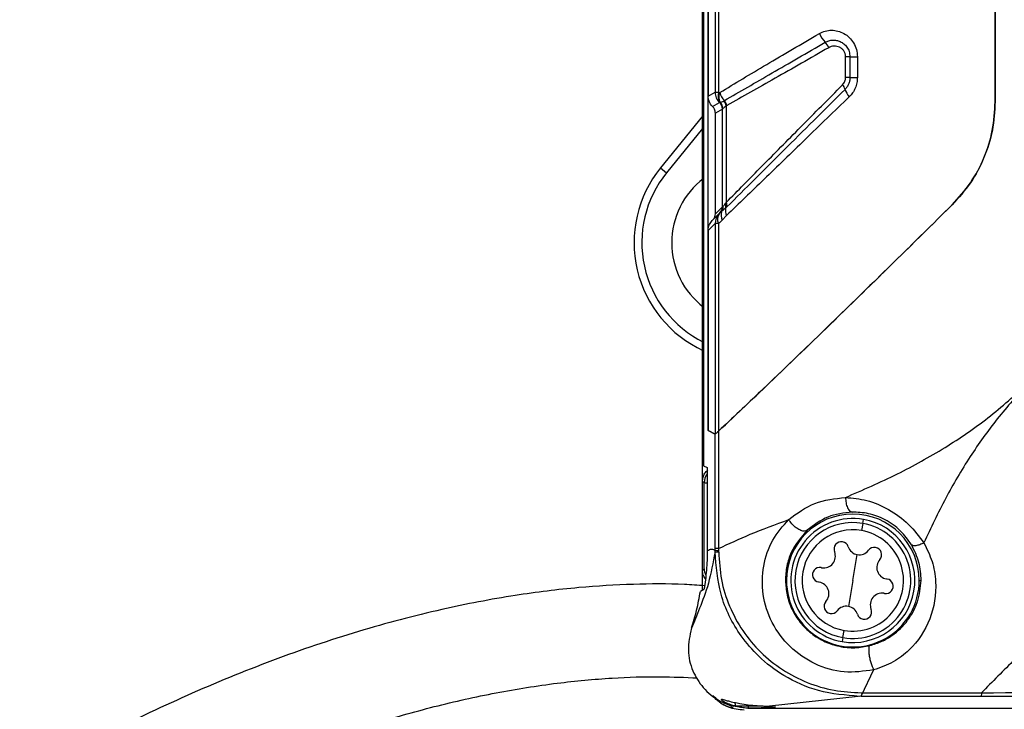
# Model space of a CAD drawing. Header units: inches. Extents: x 0.4 to 16.8, y 0 to 10.8.
# Tile 26 of 102: x 6.548 to 6.88, y 6.103 to 6.335. Entities that reach past the tile are written whole.
import ezdxf

# ---------------------------------------------------------------- set-up
doc = ezdxf.new("R2010")
doc.units = ezdxf.units.IN
doc.header["$MEASUREMENT"] = 0

msp = doc.modelspace()

# ---------------------------------------------------------------- linework, layer by layer
at = {"color": 7, "linetype": 'Continuous'}
for p, q in [((6.778005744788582, 6.179656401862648), (6.778005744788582, 6.735235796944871)), ((6.7783259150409, 6.730016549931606), (6.778325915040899, 6.184875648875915)), ((6.778328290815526, 6.730016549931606), (6.778328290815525, 6.184875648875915)), ((6.779905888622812, 6.196700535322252), (6.779905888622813, 6.718191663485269)), ((6.876677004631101, 6.307598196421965), (6.876677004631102, 6.607294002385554)), ((6.876677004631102, 6.607294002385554), (6.876677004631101, 6.307598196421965)), ((6.779905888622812, 6.372042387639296), (6.779905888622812, 6.309447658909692)), ((6.782252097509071, 6.373396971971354), (6.782252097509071, 6.310802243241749)), ((6.783441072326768, 6.373414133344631), (6.783441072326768, 6.310788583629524)), ((6.826257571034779, 6.315748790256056), (6.826257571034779, 6.322770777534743)), ((6.827714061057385, 6.322770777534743), (6.826257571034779, 6.322770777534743)), ((6.827714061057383, 6.322770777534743), (6.827714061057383, 6.315748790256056)), ((6.827714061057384, 6.322770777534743), (6.83021879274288, 6.322770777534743)), ((6.83021879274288, 6.322770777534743), (6.83021879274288, 6.315748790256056)), ((6.827714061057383, 6.315748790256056), (6.826257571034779, 6.315748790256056)), ((6.827714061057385, 6.315748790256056), (6.830218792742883, 6.315748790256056)), ((6.779905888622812, 6.309447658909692), (6.782252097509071, 6.310802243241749)), ((6.785202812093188, 6.307877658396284), (6.785373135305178, 6.307963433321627)), ((6.781430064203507, 6.305941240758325), (6.78377688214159, 6.307296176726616)), ((6.784715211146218, 6.305138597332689), (6.782368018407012, 6.303783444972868)), ((6.783776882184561, 6.307296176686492), (6.783784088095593, 6.307304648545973)), ((6.783784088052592, 6.307304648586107), (6.783907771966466, 6.307396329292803)), ((6.784725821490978, 6.272190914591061), (6.784725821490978, 6.305152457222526)), ((6.786006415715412, 6.30614668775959), (6.786006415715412, 6.273652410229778)), ((6.778005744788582, 6.302779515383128), (6.763851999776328, 6.285301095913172)), ((6.782368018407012, 6.269838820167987), (6.782368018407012, 6.303783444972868)), ((6.778005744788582, 6.298617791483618), (6.765887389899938, 6.28365286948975)), ((6.763851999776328, 6.285301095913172), (6.765887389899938, 6.28365286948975)), ((6.782368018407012, 6.269838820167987), (6.784714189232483, 6.272184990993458)), ((6.785794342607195, 6.271722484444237), (6.784462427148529, 6.270546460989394)), ((6.784725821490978, 6.272190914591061), (6.78495478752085, 6.272301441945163)), ((6.78131418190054, 6.267560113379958), (6.783654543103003, 6.269900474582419)), ((6.784462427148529, 6.270546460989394), (6.783904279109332, 6.270146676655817)), ((6.786151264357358, 6.269243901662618), (6.784640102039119, 6.267694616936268)), ((6.782252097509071, 6.266507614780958), (6.779905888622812, 6.264161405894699)), ((6.782252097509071, 6.266507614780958), (6.782252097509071, 6.195527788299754)), ((6.783441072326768, 6.266537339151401), (6.783441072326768, 6.196556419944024)), ((6.779905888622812, 6.264161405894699), (6.779905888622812, 6.196700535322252)), ((6.779905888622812, 6.196700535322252), (6.782252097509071, 6.195527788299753)), ((6.782252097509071, 6.195527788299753), (6.779905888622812, 6.196700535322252)), ((6.782252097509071, 6.156948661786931), (6.782252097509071, 6.195527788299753)), ((6.783441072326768, 6.196556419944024), (6.783441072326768, 6.156951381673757)), ((6.778328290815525, 6.184875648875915), (6.779622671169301, 6.184228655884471)), ((6.779622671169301, 6.184228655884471), (6.779622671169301, 6.156199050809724)), ((6.778571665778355, 6.179090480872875), (6.778005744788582, 6.179656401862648)), ((6.778005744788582, 6.149605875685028), (6.778005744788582, 6.179656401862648)), ((6.778571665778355, 6.150171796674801), (6.778571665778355, 6.179090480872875)), ((6.832036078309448, 6.165428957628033), (6.83161691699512, 6.163013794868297)), ((6.832036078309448, 6.165428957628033), (6.832271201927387, 6.166783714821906)), ((6.828694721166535, 6.14617641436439), (6.830207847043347, 6.154894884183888)), ((6.778005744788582, 6.149605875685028), (6.778571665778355, 6.1501717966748)), ((6.778005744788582, 6.142877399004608), (6.778005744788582, 6.149605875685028)), ((6.806302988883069, 6.14617641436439), (6.805967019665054, 6.14617641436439)), ((6.828694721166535, 6.14617641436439), (6.827181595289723, 6.137457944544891)), ((6.851086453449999, 6.14617641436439), (6.851721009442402, 6.14617641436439)), ((6.778507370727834, 6.143177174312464), (6.777284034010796, 6.142446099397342)), ((6.825353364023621, 6.126923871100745), (6.825772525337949, 6.129339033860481)), ((6.825353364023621, 6.126923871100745), (6.825118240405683, 6.125569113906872)), ((6.835696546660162, 6.116034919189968), (6.831514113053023, 6.107287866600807)), ((6.831514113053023, 6.108304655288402), (6.872023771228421, 6.108304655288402)), ((6.831514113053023, 6.107170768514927), (6.799585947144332, 6.103725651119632)), ((6.872006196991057, 6.107115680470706), (6.831514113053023, 6.107115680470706)), ((6.788363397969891, 6.103768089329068), (6.788368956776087, 6.103766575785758)), ((6.793344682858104, 6.10305092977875), (6.788368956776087, 6.103766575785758)), ((6.789278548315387, 6.103823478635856), (6.788981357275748, 6.104932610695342)), ((6.797625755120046, 6.103823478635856), (6.789278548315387, 6.103823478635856)), ((7.47222290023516, 6.10305092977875), (6.793344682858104, 6.10305092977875)), ((6.793452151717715, 6.104160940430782), (6.793452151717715, 6.103169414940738))]:
    msp.add_line(p, q, dxfattribs=at)
for centre, radius, start, end in [((6.826590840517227, 6.334666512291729), 0.01005899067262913, 203.9513032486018, 224.3754453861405), ((6.814706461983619, 6.323339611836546), 0.006360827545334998, 22.90736030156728, 42.43602929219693), ((6.787053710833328, 6.310805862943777), 0.004801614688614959, 180.0431924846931, 226.9651502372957), ((6.787689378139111, 6.30964482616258), 0.004399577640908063, 164.931727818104, 210.7351998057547), ((6.822126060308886, 6.310638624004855), 0.004096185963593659, 15.99072363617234, 40.63252869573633), ((6.832670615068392, 6.313876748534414), 0.006935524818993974, 197.7092905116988, 221.6657908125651), ((6.787763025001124, 6.309430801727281), 0.004279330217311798, 163.1886730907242, 208.8733977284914), ((6.790341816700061, 6.312500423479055), 0.006728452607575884, 195.4348264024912, 222.3997520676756), ((6.781986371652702, 6.305332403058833), 0.004101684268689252, 11.45068738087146, 38.35551084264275), ((6.782185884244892, 6.305224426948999), 0.004202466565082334, 14.45470240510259, 40.67455173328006), ((6.781760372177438, 6.305136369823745), 0.002954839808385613, 0.04319248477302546, 46.96515023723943), ((6.78177556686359, 6.305143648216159), 0.002950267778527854, 0.1710758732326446, 47.09437029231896), ((6.781803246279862, 6.305204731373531), 0.003038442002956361, 1.962578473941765, 46.16109054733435), ((6.781817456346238, 6.305251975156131), 0.003048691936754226, 1.488149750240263, 43.8601797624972), ((6.794982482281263, 6.260092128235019), 0.0400574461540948, 140.9999999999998, 245.4292223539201), ((6.794982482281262, 6.260092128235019), 0.03743838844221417, 140.9999999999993, 243.5826690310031), ((6.794925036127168, 6.260034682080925), 0.02731250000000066, 127.4268563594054, 232.5731436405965), ((6.781766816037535, 6.272180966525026), 0.002947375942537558, 315.0060550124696, 0.07823404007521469), ((6.781772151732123, 6.272190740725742), 0.002953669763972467, 316.2080164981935, 0.003372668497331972), ((6.782042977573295, 6.272171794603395), 0.002914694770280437, 326.1076526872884, 2.54939119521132), ((6.789573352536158, 6.271001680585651), 0.003847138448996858, 169.2011826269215, 207.1876080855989), ((6.783416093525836, 6.272399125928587), 0.002472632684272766, 344.1182871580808, 20.07276222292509), ((6.783878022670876, 6.272574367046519), 0.002385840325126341, 349.432597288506, 26.86247329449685), ((6.787041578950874, 6.266514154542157), 0.004789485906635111, 135.0060550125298, 180.0782340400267), ((6.786103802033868, 6.26805162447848), 0.003063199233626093, 142.1735285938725, 209.626742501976), ((6.787745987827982, 6.269319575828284), 0.003505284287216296, 159.5120626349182, 207.6179770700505), ((6.783493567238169, 6.179088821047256), 0.004921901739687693, 141.8562374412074, 179.9806779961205), ((6.828694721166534, 6.14617641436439), 0.0223917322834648, 0, 179.9999999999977), ((6.828694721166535, 6.14617641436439), 0.02091535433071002, 80.1541583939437, 260.154158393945), ((6.828694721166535, 6.14617641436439), 0.01954034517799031, 80.15415839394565, 260.1541583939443), ((6.828694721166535, 6.14617641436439), 0.02091535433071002, 260.154158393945, 80.1541583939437), ((6.828694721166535, 6.14617641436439), 0.01954034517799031, 260.1541583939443, 80.15415839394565), ((6.828694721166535, 6.14617641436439), 0.01708907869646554, 80.15415839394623, 260.1541583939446), ((6.828694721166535, 6.14617641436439), 0.01708907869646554, 260.1541583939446, 80.15415839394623), ((6.824794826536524, 6.156802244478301), 0.002460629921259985, 17.94993088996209, 202.358385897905), ((6.783405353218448, 6.162210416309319), 0.006423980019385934, 259.6397317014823, 270.4565475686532), ((6.78335665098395, 6.171711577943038), 0.01538550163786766, 265.8826112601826, 270.3496211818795), ((6.818878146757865, 6.154368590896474), 0.003937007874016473, 260.1541583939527, 22.35838589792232), ((6.830881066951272, 6.15877390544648), 0.003937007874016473, 197.9499308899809, 260.1541583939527), ((6.830881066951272, 6.15877390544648), 0.003937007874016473, 260.1541583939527, 322.35838589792), ((6.835947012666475, 6.154866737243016), 0.002460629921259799, 317.9499308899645, 142.3583858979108), ((6.840697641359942, 6.150581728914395), 0.00393700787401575, 137.9499308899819, 260.1541583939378), ((6.783493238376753, 6.150173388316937), 0.004921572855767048, 180.0185295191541, 206.4455332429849), ((6.817542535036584, 6.148111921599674), 0.002460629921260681, 80.15415839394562, 260.1541583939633), ((6.817542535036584, 6.148111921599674), 0.002460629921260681, 77.9499308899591, 80.15415839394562), ((6.818878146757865, 6.154368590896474), 0.003937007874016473, 257.9499308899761, 260.1541583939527), ((6.828694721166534, 6.14617641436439), 0.0223917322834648, 179.9999999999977, 0), ((6.817542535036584, 6.148111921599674), 0.002460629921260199, 260.1541583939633, 262.3583858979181), ((6.816691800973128, 6.141771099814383), 0.003937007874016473, 80.15415839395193, 82.35838589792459), ((6.816691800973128, 6.141771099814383), 0.003937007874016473, 317.949930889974, 80.15415839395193), ((6.839846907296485, 6.144240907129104), 0.002460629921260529, 260.1541583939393, 80.15415839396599), ((6.840697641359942, 6.150581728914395), 0.003937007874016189, 260.1541583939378, 262.3583858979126), ((6.839846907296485, 6.144240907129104), 0.002460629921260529, 80.15415839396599, 82.35838589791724), ((6.838511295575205, 6.137984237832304), 0.003937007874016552, 80.15415839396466, 202.3583858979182), ((6.838511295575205, 6.137984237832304), 0.003937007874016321, 77.949930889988, 80.15415839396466), ((6.839846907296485, 6.144240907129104), 0.002460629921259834, 257.9499308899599, 260.1541583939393), ((6.821442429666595, 6.137486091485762), 0.002460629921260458, 137.9499308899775, 322.358385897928), ((6.826508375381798, 6.133578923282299), 0.003937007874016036, 80.15415839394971, 142.3583858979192), ((6.826508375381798, 6.133578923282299), 0.003937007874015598, 17.94993088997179, 80.15415839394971), ((6.832594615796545, 6.135550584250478), 0.002460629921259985, 197.9499308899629, 22.35838589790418)]:
    msp.add_arc(centre, radius, start, end, dxfattribs=at)
for points, knots in [([(6.817398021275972, 6.330582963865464), (6.818051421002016, 6.330899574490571), (6.819354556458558, 6.33153102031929), (6.821503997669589, 6.331787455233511), (6.823656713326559, 6.331524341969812), (6.825722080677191, 6.330693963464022), (6.827563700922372, 6.329319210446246), (6.829029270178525, 6.327464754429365), (6.830023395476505, 6.325222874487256), (6.830153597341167, 6.323588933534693), (6.83021879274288, 6.322770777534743)], [0, 0, 0, 0, 0.1255056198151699, 0.2503074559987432, 0.375092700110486, 0.5001626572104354, 0.6250538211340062, 0.7501361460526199, 0.8748867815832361, 1, 1, 1, 1]), ([(6.783856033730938, 6.310709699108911), (6.788963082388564, 6.313778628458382), (6.799191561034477, 6.319925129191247), (6.811323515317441, 6.32702702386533), (6.817398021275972, 6.330582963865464)], [0, 0, 0, 0, 0.4992969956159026, 1, 1, 1, 1]), ([(6.785373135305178, 6.307963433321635), (6.790584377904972, 6.310985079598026), (6.801008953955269, 6.317029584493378), (6.813269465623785, 6.324097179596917), (6.819400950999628, 6.327631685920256)], [0, 0, 0, 0, 0.4998997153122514, 1, 1, 1, 1]), ([(6.819400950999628, 6.327631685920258), (6.819797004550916, 6.327828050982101), (6.820581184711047, 6.328216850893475), (6.821867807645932, 6.32841495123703), (6.823168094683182, 6.328337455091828), (6.824459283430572, 6.327931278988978), (6.825689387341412, 6.327182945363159), (6.826750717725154, 6.326046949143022), (6.827549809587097, 6.324537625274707), (6.827658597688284, 6.323367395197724), (6.827714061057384, 6.322770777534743)], [0, 0, 0, 0, 0.118299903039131, 0.2342320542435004, 0.3509111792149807, 0.4698361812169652, 0.5928140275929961, 0.7218557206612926, 0.8581938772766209, 1, 1, 1, 1]), ([(6.820565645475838, 6.325815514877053), (6.814389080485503, 6.322287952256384), (6.802053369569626, 6.315242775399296), (6.791516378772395, 6.309260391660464), (6.786255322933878, 6.306273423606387)], [0, 0, 0, 0, 0.5007060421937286, 1, 1, 1, 1]), ([(6.826257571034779, 6.322770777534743), (6.826224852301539, 6.323121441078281), (6.8261593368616, 6.323823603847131), (6.82567523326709, 6.324755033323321), (6.824995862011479, 6.32549159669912), (6.824172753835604, 6.326003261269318), (6.82327223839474, 6.326298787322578), (6.822339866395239, 6.326359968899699), (6.821411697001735, 6.326226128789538), (6.820846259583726, 6.325951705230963), (6.820565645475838, 6.325815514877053)], [0, 0, 0, 0, 0.124681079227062, 0.2496592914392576, 0.3747939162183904, 0.499758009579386, 0.6236595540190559, 0.7499690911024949, 0.8759151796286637, 1, 1, 1, 1]), ([(6.825234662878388, 6.313306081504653), (6.825552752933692, 6.313698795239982), (6.826121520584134, 6.314400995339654), (6.826215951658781, 6.315336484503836), (6.826257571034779, 6.315748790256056)], [0, 0, 0, 0, 0.5592618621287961, 1, 1, 1, 1]), ([(6.827714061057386, 6.315748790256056), (6.827689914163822, 6.315355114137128), (6.827642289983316, 6.314578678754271), (6.82727811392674, 6.313493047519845), (6.826756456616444, 6.312535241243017), (6.826291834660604, 6.312019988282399), (6.82606374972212, 6.311767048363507)], [0, 0, 0, 0, 0.261300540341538, 0.5153550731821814, 0.7620856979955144, 1, 1, 1, 1]), ([(6.830218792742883, 6.315748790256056), (6.830183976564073, 6.31513488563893), (6.830114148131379, 6.313903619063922), (6.829536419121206, 6.312160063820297), (6.828683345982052, 6.310558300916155), (6.827889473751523, 6.309699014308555), (6.827489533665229, 6.309266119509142)], [0, 0, 0, 0, 0.2494708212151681, 0.5003465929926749, 0.7482826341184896, 1, 1, 1, 1]), ([(6.783441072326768, 6.310788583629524), (6.78348332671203, 6.310767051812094), (6.783558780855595, 6.310728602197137), (6.783633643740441, 6.310686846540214), (6.783666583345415, 6.310668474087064)], [0, 0, 0, 0, 0.560000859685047, 1, 1, 1, 1]), ([(6.786006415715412, 6.273652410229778), (6.789954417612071, 6.277655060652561), (6.797928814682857, 6.285739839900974), (6.811131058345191, 6.299086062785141), (6.820493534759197, 6.308525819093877), (6.825234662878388, 6.313306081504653)], [0, 0, 0, 0, 0.3261422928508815, 0.6587606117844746, 1, 1, 1, 1]), ([(6.826063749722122, 6.311767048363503), (6.81900529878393, 6.304752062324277), (6.80487693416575, 6.290710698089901), (6.792444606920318, 6.278331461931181), (6.786223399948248, 6.272136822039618)], [0, 0, 0, 0, 0.4995943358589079, 1, 1, 1, 1]), ([(6.781430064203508, 6.305941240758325), (6.780947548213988, 6.306515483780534), (6.780085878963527, 6.307540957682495), (6.779960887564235, 6.30886503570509), (6.779905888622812, 6.309447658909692)], [0, 0, 0, 0, 0.5599781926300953, 1, 1, 1, 1]), ([(6.783666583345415, 6.310668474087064), (6.783678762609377, 6.310665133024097), (6.783700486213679, 6.310659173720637), (6.78373680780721, 6.310662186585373), (6.783774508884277, 6.310670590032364), (6.783815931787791, 6.310686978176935), (6.78384265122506, 6.310702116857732), (6.783856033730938, 6.310709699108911)], [0, 0, 0, 0, 0.1907860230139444, 0.3402964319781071, 0.5599040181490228, 0.7795766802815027, 0.9999999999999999, 0.9999999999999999, 0.9999999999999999, 0.9999999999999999]), ([(6.78401566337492, 6.307364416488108), (6.784145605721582, 6.3074191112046), (6.784410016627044, 6.307530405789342), (6.784935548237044, 6.307760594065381), (6.78520281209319, 6.307877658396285)], [0, 0, 0, 0, 0.4914409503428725, 0.9999999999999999, 0.9999999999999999, 0.9999999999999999, 0.9999999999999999]), ([(6.827489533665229, 6.309266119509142), (6.822487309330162, 6.304414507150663), (6.812607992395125, 6.294832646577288), (6.798678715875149, 6.281350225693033), (6.790298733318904, 6.273251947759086), (6.786151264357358, 6.269243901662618)], [0, 0, 0, 0, 0.3412527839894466, 0.6739690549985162, 1, 1, 1, 1]), ([(6.876677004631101, 6.307598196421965), (6.876494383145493, 6.304374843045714), (6.876128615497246, 6.297918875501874), (6.873167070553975, 6.288650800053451), (6.868658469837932, 6.280009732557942), (6.864350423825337, 6.275235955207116), (6.8621857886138, 6.272837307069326)], [0, 0, 0, 0, 0.2495312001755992, 0.4997793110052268, 0.7486574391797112, 1, 1, 1, 1]), ([(6.8621857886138, 6.272837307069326), (6.864334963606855, 6.275216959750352), (6.868639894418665, 6.279983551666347), (6.873145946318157, 6.288600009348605), (6.876123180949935, 6.297887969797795), (6.876491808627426, 6.304351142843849), (6.876677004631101, 6.307598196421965)], [0, 0, 0, 0, 0.2494588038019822, 0.4996814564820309, 0.7486434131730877, 1, 1, 1, 1]), ([(6.782368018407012, 6.303783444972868), (6.782312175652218, 6.304241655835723), (6.782212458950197, 6.305059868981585), (6.781669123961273, 6.305671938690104), (6.781430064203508, 6.305941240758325)], [0, 0, 0, 0, 0.5600140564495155, 1, 1, 1, 1]), ([(6.783907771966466, 6.307396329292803), (6.783927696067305, 6.307391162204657), (6.78396327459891, 6.307381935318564), (6.783999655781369, 6.307369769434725), (6.784015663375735, 6.307364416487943)], [0, 0, 0, 0, 0.5600034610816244, 0.9999999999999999, 0.9999999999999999, 0.9999999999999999, 0.9999999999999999]), ([(6.784725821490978, 6.305152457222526), (6.784723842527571, 6.30514883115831), (6.784720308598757, 6.305142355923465), (6.784716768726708, 6.30513974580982), (6.784715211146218, 6.305138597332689)], [0, 0, 0, 0, 0.5599896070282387, 1, 1, 1, 1]), ([(6.784839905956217, 6.305308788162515), (6.784807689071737, 6.305272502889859), (6.784750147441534, 6.305207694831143), (6.784733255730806, 6.305169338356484), (6.784725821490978, 6.305152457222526)], [0, 0, 0, 0, 0.559888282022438, 1, 1, 1, 1]), ([(6.784865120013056, 6.305331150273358), (6.784860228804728, 6.305327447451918), (6.784851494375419, 6.305320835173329), (6.784843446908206, 6.305312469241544), (6.784839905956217, 6.305308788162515)], [0, 0, 0, 0, 0.559991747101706, 1, 1, 1, 1]), ([(6.786006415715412, 6.30614668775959), (6.785742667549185, 6.305958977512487), (6.785243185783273, 6.30560349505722), (6.784986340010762, 6.305418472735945), (6.784865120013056, 6.305331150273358)], [0, 0, 0, 0, 0.5280436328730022, 1, 1, 1, 1]), ([(6.786255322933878, 6.306273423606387), (6.786209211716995, 6.306248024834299), (6.786126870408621, 6.306202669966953), (6.786043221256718, 6.306163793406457), (6.786006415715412, 6.30614668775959)], [0, 0, 0, 0, 0.5600010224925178, 1, 1, 1, 1]), ([(6.783441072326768, 6.196556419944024), (6.789494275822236, 6.202274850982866), (6.802063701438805, 6.214149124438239), (6.822392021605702, 6.233792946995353), (6.842667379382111, 6.253577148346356), (6.855649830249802, 6.266387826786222), (6.8621857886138, 6.272837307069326)], [0, 0, 0, 0, 0.2595919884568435, 0.5390405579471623, 0.7679319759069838, 0.9999999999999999, 0.9999999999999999, 0.9999999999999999, 0.9999999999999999]), ([(6.8621857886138, 6.272837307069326), (6.853883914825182, 6.264650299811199), (6.837483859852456, 6.248477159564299), (6.815894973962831, 6.22749600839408), (6.797749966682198, 6.210054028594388), (6.788110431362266, 6.200961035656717), (6.783441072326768, 6.196556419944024)], [0, 0, 0, 0, 0.2949033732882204, 0.5825710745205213, 0.7977988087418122, 1, 1, 1, 1]), ([(6.784714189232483, 6.272184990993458), (6.784716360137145, 6.272186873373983), (6.784720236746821, 6.272190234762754), (6.784724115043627, 6.27219070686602), (6.784725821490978, 6.272190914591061)], [0, 0, 0, 0, 0.5600008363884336, 1, 1, 1, 1]), ([(6.78495478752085, 6.272301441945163), (6.785065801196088, 6.272407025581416), (6.785288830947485, 6.272619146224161), (6.785588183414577, 6.273037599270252), (6.785738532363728, 6.273247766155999)], [0, 0, 0, 0, 0.4977527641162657, 1, 1, 1, 1]), ([(6.785738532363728, 6.273247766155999), (6.785788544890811, 6.273320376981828), (6.785877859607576, 6.273450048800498), (6.785967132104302, 6.273590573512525), (6.786006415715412, 6.273652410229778)], [0, 0, 0, 0, 0.5599584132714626, 0.9999999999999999, 0.9999999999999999, 0.9999999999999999, 0.9999999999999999]), ([(6.786223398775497, 6.272136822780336), (6.786142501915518, 6.272056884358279), (6.785998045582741, 6.271914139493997), (6.785856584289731, 6.271781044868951), (6.785794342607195, 6.271722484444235)], [0, 0, 0, 0, 0.5600090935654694, 1, 1, 1, 1]), ([(6.781501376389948, 6.267747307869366), (6.781776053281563, 6.268094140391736), (6.782266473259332, 6.268713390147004), (6.782336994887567, 6.269494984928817), (6.782368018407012, 6.269838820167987)], [0, 0, 0, 0, 0.5600850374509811, 1, 1, 1, 1]), ([(6.784640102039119, 6.267694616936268), (6.784415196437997, 6.267477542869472), (6.784013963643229, 6.267090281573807), (6.783615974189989, 6.266706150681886), (6.783441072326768, 6.266537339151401)], [0, 0, 0, 0, 0.5605364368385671, 1, 1, 1, 1]), ([(6.783654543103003, 6.269900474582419), (6.783655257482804, 6.269901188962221), (6.783656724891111, 6.269902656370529), (6.783665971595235, 6.269911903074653), (6.783677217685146, 6.269923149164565), (6.783684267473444, 6.269930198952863)], [0, 0, 0, 0, 0.2614385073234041, 0.5370211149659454, 1, 1, 1, 1]), ([(6.783684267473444, 6.269930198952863), (6.783715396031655, 6.269961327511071), (6.783770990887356, 6.270016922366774), (6.783826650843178, 6.270072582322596), (6.783851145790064, 6.270097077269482)], [0, 0, 0, 0, 0.5599179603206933, 1, 1, 1, 1]), ([(6.783904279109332, 6.270146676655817), (6.783894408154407, 6.270137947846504), (6.783876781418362, 6.270122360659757), (6.783858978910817, 6.270104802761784), (6.783851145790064, 6.270097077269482)], [0, 0, 0, 0, 0.5599990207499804, 1, 1, 1, 1]), ([(6.779905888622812, 6.264161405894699), (6.779988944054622, 6.264875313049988), (6.780137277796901, 6.266150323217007), (6.78095452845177, 6.26712929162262), (6.78131418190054, 6.267560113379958)], [0, 0, 0, 0, 0.5599227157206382, 1, 1, 1, 1]), ([(6.783441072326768, 6.266537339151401), (6.783106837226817, 6.26652902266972), (6.782452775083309, 6.266512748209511), (6.782318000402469, 6.266509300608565), (6.782252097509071, 6.266507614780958)], [0, 0, 0, 0, 0.5110142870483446, 0.9999999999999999, 0.9999999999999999, 0.9999999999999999, 0.9999999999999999]), ([(6.826209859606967, 6.174188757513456), (6.83204105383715, 6.176712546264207), (6.843216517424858, 6.181549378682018), (6.859570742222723, 6.190579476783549), (6.874530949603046, 6.200777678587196), (6.883400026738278, 6.208726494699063), (6.887861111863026, 6.212724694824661)], [0, 0, 0, 0, 0.2739737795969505, 0.5250698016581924, 0.7611133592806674, 0.9999999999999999, 0.9999999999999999, 0.9999999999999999, 0.9999999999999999]), ([(6.887861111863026, 6.212724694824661), (6.884292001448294, 6.208769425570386), (6.877198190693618, 6.200908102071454), (6.867922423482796, 6.187815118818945), (6.85958645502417, 6.17367378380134), (6.8550240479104, 6.163901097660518), (6.85267000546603, 6.158858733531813)], [0, 0, 0, 0, 0.2421169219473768, 0.4812212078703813, 0.7323282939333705, 1, 1, 1, 1]), ([(6.782252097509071, 6.195527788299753), (6.782280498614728, 6.195539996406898), (6.782338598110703, 6.195564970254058), (6.782707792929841, 6.195876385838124), (6.783158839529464, 6.196294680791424), (6.783441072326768, 6.196556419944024)], [0, 0, 0, 0, 0.2635808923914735, 0.5392014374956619, 1, 1, 1, 1]), ([(6.783441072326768, 6.196556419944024), (6.783079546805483, 6.196221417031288), (6.782456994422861, 6.195644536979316), (6.782312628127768, 6.195562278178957), (6.782252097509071, 6.195527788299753)], [0, 0, 0, 0, 0.5807150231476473, 1, 1, 1, 1]), ([(6.950845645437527, 6.187126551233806), (6.94593813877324, 6.182218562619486), (6.93634427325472, 6.172623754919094), (6.922419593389, 6.158699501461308), (6.908886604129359, 6.145167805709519), (6.895810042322, 6.132090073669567), (6.88327451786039, 6.119554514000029), (6.875749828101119, 6.112030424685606), (6.872023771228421, 6.108304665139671)], [0, 0, 0, 0, 0.1728442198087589, 0.3378995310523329, 0.500337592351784, 0.6705632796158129, 0.8368703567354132, 1, 1, 1, 1]), ([(6.778005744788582, 6.179656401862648), (6.778044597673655, 6.180112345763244), (6.778126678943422, 6.18107558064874), (6.778775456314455, 6.18243753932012), (6.779468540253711, 6.183097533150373), (6.779830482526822, 6.183442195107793)], [0, 0, 0, 0, 0.3004155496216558, 0.6346630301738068, 0.9999999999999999, 0.9999999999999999, 0.9999999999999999, 0.9999999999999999]), ([(6.779622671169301, 6.179032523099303), (6.779392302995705, 6.179039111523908), (6.778748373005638, 6.179057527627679), (6.778640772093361, 6.179077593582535), (6.778571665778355, 6.179090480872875)], [0, 0, 0, 0, 0.3577534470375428, 1, 1, 1, 1]), ([(6.807060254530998, 6.166727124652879), (6.809881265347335, 6.168815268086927), (6.815542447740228, 6.173005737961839), (6.822646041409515, 6.173793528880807), (6.826209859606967, 6.174188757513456)], [0, 0, 0, 0, 0.49830770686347, 1, 1, 1, 1]), ([(6.82621042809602, 6.174188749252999), (6.82861762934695, 6.173971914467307), (6.833503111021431, 6.173531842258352), (6.840890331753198, 6.170347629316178), (6.847800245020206, 6.165344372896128), (6.851044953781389, 6.161020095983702), (6.852667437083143, 6.158857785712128)], [0, 0, 0, 0, 0.2423157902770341, 0.491786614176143, 0.7458731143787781, 1, 1, 1, 1]), ([(6.826210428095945, 6.174188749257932), (6.826248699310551, 6.173573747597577), (6.826307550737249, 6.172628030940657), (6.826595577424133, 6.171488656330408), (6.826887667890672, 6.17070344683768), (6.827245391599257, 6.170068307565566), (6.827761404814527, 6.169450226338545), (6.828185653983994, 6.169339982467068), (6.828461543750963, 6.169268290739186)], [0, 0, 0, 0, 0.2396103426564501, 0.3684599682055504, 0.5000015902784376, 0.6315429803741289, 0.7603919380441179, 1, 1, 1, 1]), ([(6.828461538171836, 6.169268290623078), (6.825632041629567, 6.168934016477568), (6.819955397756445, 6.168263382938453), (6.815500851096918, 6.164822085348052), (6.813266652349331, 6.163096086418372)], [0, 0, 0, 0, 0.4984453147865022, 1, 1, 1, 1]), ([(6.848468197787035, 6.158222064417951), (6.847316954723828, 6.159869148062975), (6.845596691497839, 6.162330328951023), (6.842295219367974, 6.165042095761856), (6.838729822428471, 6.167249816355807), (6.833935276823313, 6.169023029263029), (6.830285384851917, 6.169186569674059), (6.828461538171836, 6.169268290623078)], [0, 0, 0, 0, 0.2504375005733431, 0.3742202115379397, 0.5008844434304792, 0.7505925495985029, 1, 1, 1, 1]), ([(6.783441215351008, 6.156951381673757), (6.786895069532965, 6.158575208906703), (6.794095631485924, 6.161960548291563), (6.802623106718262, 6.165095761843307), (6.807060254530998, 6.166727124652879)], [0, 0, 0, 0, 0.4796645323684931, 1, 1, 1, 1]), ([(6.835696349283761, 6.116035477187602), (6.832393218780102, 6.115582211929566), (6.82574677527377, 6.114670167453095), (6.815694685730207, 6.117642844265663), (6.807172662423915, 6.123491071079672), (6.801044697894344, 6.131772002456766), (6.797951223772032, 6.141395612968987), (6.798163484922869, 6.151138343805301), (6.801208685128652, 6.160087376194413), (6.805114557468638, 6.164519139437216), (6.807060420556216, 6.166726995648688)], [0, 0, 0, 0, 0.1247508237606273, 0.2510192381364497, 0.3782765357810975, 0.5052820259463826, 0.6310087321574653, 0.755217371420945, 0.8780519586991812, 1, 1, 1, 1]), ([(6.813266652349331, 6.163096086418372), (6.81299384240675, 6.162956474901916), (6.812449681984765, 6.162677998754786), (6.811182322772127, 6.162982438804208), (6.809911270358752, 6.163683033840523), (6.808643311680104, 6.164709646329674), (6.807766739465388, 6.165692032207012), (6.807256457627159, 6.166417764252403), (6.807112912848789, 6.166644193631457), (6.807060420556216, 6.166726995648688)], [0, 0, 0, 0, 0.1959749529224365, 0.3909014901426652, 0.5672593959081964, 0.7140632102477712, 0.9109717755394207, 0.9674436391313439, 1, 1, 1, 1]), ([(6.813266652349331, 6.163096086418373), (6.811280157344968, 6.160786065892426), (6.808285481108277, 6.157303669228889), (6.806259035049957, 6.15112619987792), (6.806063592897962, 6.147813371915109), (6.805967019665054, 6.146176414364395)], [0, 0, 0, 0, 0.4991885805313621, 0.7525355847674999, 1, 1, 1, 1]), ([(6.85267000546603, 6.158858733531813), (6.853687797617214, 6.156786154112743), (6.855761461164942, 6.152563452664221), (6.857167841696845, 6.143634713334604), (6.855469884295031, 6.132844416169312), (6.849544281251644, 6.123968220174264), (6.842536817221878, 6.118467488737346), (6.837978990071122, 6.116846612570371), (6.835696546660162, 6.116034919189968)], [0, 0, 0, 0, 0.1229400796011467, 0.2504797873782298, 0.4997938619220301, 0.748728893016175, 0.8741698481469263, 1, 1, 1, 1]), ([(6.851721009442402, 6.14617641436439), (6.851619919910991, 6.14821243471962), (6.851418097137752, 6.152277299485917), (6.849450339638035, 6.156242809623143), (6.848468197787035, 6.158222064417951)], [0, 0, 0, 0, 0.5008826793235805, 0.9999999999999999, 0.9999999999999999, 0.9999999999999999, 0.9999999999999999]), ([(6.852670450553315, 6.158857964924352), (6.852199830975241, 6.158638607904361), (6.851230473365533, 6.158186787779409), (6.849930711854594, 6.157858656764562), (6.848918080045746, 6.157836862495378), (6.848615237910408, 6.158096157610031), (6.848468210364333, 6.158222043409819)], [0, 0, 0, 0, 0.2427501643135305, 0.5000041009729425, 0.7572558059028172, 1, 1, 1, 1]), ([(6.782250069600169, 6.155891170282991), (6.781567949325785, 6.152196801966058), (6.78022467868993, 6.144921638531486), (6.776929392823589, 6.1365695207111), (6.775150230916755, 6.132238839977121), (6.774266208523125, 6.130087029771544)], [0, 0, 0, 0, 0.341707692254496, 0.672910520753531, 0.9999999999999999, 0.9999999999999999, 0.9999999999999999, 0.9999999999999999]), ([(6.779622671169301, 6.156199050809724), (6.779576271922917, 6.154022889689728), (6.779482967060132, 6.14964681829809), (6.778833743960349, 6.145341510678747), (6.778507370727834, 6.143177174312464)], [0, 0, 0, 0, 0.4972864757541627, 1, 1, 1, 1]), ([(6.779622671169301, 6.156199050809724), (6.780113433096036, 6.156496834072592), (6.780989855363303, 6.157028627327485), (6.781866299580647, 6.1565683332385), (6.782251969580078, 6.156365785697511)], [0, 0, 0, 0, 0.5599605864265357, 0.9999999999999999, 0.9999999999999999, 0.9999999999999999, 0.9999999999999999]), ([(6.782250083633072, 6.155891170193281), (6.782250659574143, 6.155979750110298), (6.782251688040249, 6.156137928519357), (6.782251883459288, 6.156296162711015), (6.782251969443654, 6.156365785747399)], [0, 0, 0, 0, 0.5600000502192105, 1, 1, 1, 1]), ([(6.830942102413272, 6.107115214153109), (6.82628651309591, 6.107491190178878), (6.81735680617, 6.108212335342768), (6.805808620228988, 6.113436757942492), (6.797120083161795, 6.120024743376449), (6.789427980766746, 6.129016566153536), (6.783400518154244, 6.14097882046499), (6.782623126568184, 6.151055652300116), (6.782250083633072, 6.155891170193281)], [0, 0, 0, 0, 0.1819267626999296, 0.3489467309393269, 0.4887154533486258, 0.6064590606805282, 0.8111535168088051, 1, 1, 1, 1]), ([(6.782251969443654, 6.156365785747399), (6.782252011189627, 6.156474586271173), (6.782252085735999, 6.156668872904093), (6.782252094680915, 6.156863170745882), (6.782252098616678, 6.156948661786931)], [0, 0, 0, 0, 0.5600000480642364, 1, 1, 1, 1]), ([(6.783441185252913, 6.156951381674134), (6.783442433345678, 6.156847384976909), (6.783444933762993, 6.156639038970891), (6.783448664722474, 6.156430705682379), (6.783450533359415, 6.1563263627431)], [0, 0, 0, 0, 0.4991537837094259, 1, 1, 1, 1]), ([(6.783450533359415, 6.1563263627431), (6.783451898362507, 6.156225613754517), (6.783454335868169, 6.156045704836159), (6.783455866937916, 6.155865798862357), (6.783456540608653, 6.155786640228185)], [0, 0, 0, 0, 0.5599999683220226, 0.9999999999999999, 0.9999999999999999, 0.9999999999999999, 0.9999999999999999]), ([(6.783456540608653, 6.155786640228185), (6.783653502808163, 6.152674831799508), (6.784048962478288, 6.146426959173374), (6.786878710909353, 6.137412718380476), (6.7913458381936, 6.129088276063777), (6.797407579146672, 6.121806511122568), (6.804824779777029, 6.115886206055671), (6.813230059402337, 6.111564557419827), (6.822245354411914, 6.108836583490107), (6.828454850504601, 6.108486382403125), (6.831530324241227, 6.108312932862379)], [0, 0, 0, 0, 0.1244332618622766, 0.2498364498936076, 0.3746019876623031, 0.5006218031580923, 0.6263573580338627, 0.7517831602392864, 0.8770617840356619, 1, 1, 1, 1]), ([(6.778972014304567, 6.146784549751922), (6.7787031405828, 6.147176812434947), (6.778142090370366, 6.147995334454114), (6.778052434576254, 6.149054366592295), (6.778005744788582, 6.149605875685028)], [0, 0, 0, 0, 0.4792329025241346, 1, 1, 1, 1]), ([(6.778666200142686, 6.144410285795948), (6.77641234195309, 6.144570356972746), (6.768525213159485, 6.145130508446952), (6.754336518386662, 6.145004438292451), (6.735282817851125, 6.143901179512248), (6.71367431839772, 6.141200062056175), (6.688828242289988, 6.136424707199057), (6.66146839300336, 6.129166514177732), (6.632772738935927, 6.119441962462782), (6.603983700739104, 6.107593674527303), (6.575504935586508, 6.09403404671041), (6.557052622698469, 6.083718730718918), (6.547791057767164, 6.078541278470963)], [0, 0, 0, 0, 0.02841550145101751, 0.09943692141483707, 0.1752745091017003, 0.2639017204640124, 0.3671108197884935, 0.4863234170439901, 0.6120447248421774, 0.7399652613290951, 0.8694836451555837, 0.9999999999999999, 0.9999999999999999, 0.9999999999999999, 0.9999999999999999]), ([(6.805967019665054, 6.146176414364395), (6.806078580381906, 6.144537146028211), (6.806304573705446, 6.141216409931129), (6.808051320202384, 6.136350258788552), (6.81082445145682, 6.131919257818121), (6.814623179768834, 6.128165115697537), (6.819160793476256, 6.125414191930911), (6.824207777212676, 6.123796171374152), (6.829428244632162, 6.123291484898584), (6.832779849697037, 6.123929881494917), (6.834453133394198, 6.12424860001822)], [0, 0, 0, 0, 0.1233157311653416, 0.2498059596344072, 0.3750634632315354, 0.5001371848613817, 0.6303786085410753, 0.7500373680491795, 0.8752065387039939, 1, 1, 1, 1]), ([(6.834453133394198, 6.12424860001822), (6.835826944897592, 6.124685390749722), (6.838562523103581, 6.1255551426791), (6.843095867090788, 6.128264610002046), (6.846626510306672, 6.131719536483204), (6.848941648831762, 6.135390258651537), (6.849937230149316, 6.137543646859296), (6.851197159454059, 6.14087038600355), (6.851479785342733, 6.143733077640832), (6.851721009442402, 6.14617641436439)], [0, 0, 0, 0, 0.125975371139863, 0.2508462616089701, 0.5000170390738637, 0.625177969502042, 0.7073675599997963, 0.7502352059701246, 1, 1, 1, 1]), ([(6.774266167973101, 6.130086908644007), (6.774897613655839, 6.132107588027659), (6.77616503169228, 6.136163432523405), (6.776910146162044, 6.14034689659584), (6.777284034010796, 6.142446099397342)], [0, 0, 0, 0, 0.4982142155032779, 1, 1, 1, 1]), ([(6.774266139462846, 6.130086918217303), (6.773727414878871, 6.127624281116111), (6.772676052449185, 6.122818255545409), (6.774377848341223, 6.115715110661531), (6.778048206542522, 6.109786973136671), (6.782951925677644, 6.10566865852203), (6.786757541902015, 6.10433208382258), (6.788363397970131, 6.103768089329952)], [0, 0, 0, 0, 0.2248374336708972, 0.4387875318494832, 0.6379617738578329, 0.847230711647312, 1, 1, 1, 1]), ([(6.834453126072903, 6.12424859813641), (6.834369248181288, 6.124189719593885), (6.834190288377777, 6.124064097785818), (6.834037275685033, 6.123449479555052), (6.834008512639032, 6.12245667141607), (6.834146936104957, 6.121115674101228), (6.834441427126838, 6.119611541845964), (6.834840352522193, 6.118171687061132), (6.835273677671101, 6.116944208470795), (6.835565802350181, 6.116326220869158), (6.835702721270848, 6.116036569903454)], [0, 0, 0, 0, 0.10670914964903, 0.2276720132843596, 0.3604328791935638, 0.4999891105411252, 0.6395472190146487, 0.7723131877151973, 0.8932831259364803, 1, 1, 1, 1]), ([(6.563416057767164, 6.0514779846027), (6.573965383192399, 6.057341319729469), (6.593360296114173, 6.068121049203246), (6.621147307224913, 6.080955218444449), (6.645079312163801, 6.090547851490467), (6.666708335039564, 6.097928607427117), (6.687457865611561, 6.103831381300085), (6.708221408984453, 6.108480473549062), (6.728277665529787, 6.111689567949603), (6.746795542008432, 6.113403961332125), (6.762603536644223, 6.113928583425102), (6.772098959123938, 6.113522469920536), (6.776251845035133, 6.11334485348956)], [0, 0, 0, 0, 0.1608240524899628, 0.2956746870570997, 0.4078754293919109, 0.5046977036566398, 0.6004749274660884, 0.6954848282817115, 0.7881995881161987, 0.8709394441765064, 0.9435545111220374, 0.9999999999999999, 0.9999999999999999, 0.9999999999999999, 0.9999999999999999]), ([(6.8720214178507, 6.108291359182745), (6.915443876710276, 6.108907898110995), (7.002293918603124, 6.110141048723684), (7.132583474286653, 6.109530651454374), (7.262872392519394, 6.110141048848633), (7.34972179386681, 6.108907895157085), (7.393143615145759, 6.108291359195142)], [0, 0, 0, 0, 0.2499861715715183, 0.5000018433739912, 0.7500174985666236, 1, 1, 1, 1]), ([(6.872023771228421, 6.10830465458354), (6.872023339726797, 6.108302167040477), (6.872022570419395, 6.108297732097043), (6.872021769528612, 6.108293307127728), (6.87202141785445, 6.108291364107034)], [0, 0, 0, 0, 0.5608962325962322, 1, 1, 1, 1]), ([(6.792031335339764, 6.102463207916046), (6.790235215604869, 6.102649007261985), (6.787498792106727, 6.102932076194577), (6.784301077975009, 6.104741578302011), (6.782411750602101, 6.106020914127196), (6.781731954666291, 6.10712481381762), (6.781555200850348, 6.107411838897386)], [0, 0, 0, 0, 0.444412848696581, 0.6770716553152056, 0.9160353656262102, 1, 1, 1, 1]), ([(6.781958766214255, 6.107082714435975), (6.782343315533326, 6.106638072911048), (6.783868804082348, 6.104874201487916), (6.786184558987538, 6.103635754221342), (6.788023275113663, 6.103420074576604), (6.78828907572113, 6.103388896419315)], [0, 0, 0, 0, 0.2237975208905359, 0.8877939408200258, 1, 1, 1, 1]), ([(6.793452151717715, 6.104160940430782), (6.792480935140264, 6.104303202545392), (6.790821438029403, 6.104546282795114), (6.788576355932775, 6.105002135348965), (6.786835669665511, 6.105442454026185), (6.785517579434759, 6.105838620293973), (6.784714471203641, 6.106067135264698), (6.784336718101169, 6.10615320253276), (6.784281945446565, 6.106080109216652), (6.784539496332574, 6.105803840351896), (6.784962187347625, 6.105535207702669), (6.785258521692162, 6.105359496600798), (6.78529685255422, 6.105335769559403), (6.785439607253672, 6.105250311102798), (6.78602586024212, 6.104927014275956), (6.787196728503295, 6.10442336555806), (6.789000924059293, 6.103861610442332), (6.790769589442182, 6.103494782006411), (6.792544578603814, 6.103246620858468), (6.793711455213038, 6.103194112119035), (6.79427456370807, 6.103168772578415)], [0, 0, 0, 0, 0.0977160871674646, 0.1669653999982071, 0.2496484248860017, 0.3227313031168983, 0.3885486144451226, 0.4473845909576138, 0.4996264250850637, 0.5576685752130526, 0.6248382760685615, 0.625147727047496, 0.6274713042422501, 0.6338252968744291, 0.6576960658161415, 0.7498790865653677, 0.8189354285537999, 0.8835078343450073, 0.9437834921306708, 1, 1, 1, 1]), ([(7.393158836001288, 6.107115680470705), (7.344518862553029, 6.107098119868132), (7.24723891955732, 6.107062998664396), (7.111735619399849, 6.107079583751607), (6.986655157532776, 6.107067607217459), (6.910222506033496, 6.107099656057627), (6.872006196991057, 6.107115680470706)], [0, 0, 0, 0, 0.2800004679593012, 0.5600009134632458, 0.7800005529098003, 1, 1, 1, 1]), ([(6.794273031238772, 6.103168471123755), (6.793994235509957, 6.103148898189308), (6.793465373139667, 6.103111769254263), (6.793383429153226, 6.103070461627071), (6.793344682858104, 6.103050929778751)], [0, 0, 0, 0, 0.5271612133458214, 1, 1, 1, 1]), ([(6.799589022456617, 6.103725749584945), (6.799091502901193, 6.103746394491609), (6.79813483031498, 6.103786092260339), (6.79607487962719, 6.103901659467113), (6.794471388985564, 6.104060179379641), (6.793452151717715, 6.104160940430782)], [0, 0, 0, 0, 0.2830561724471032, 0.5442842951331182, 1, 1, 1, 1]), ([(6.799585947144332, 6.103725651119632), (6.800139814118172, 6.103705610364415), (6.801247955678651, 6.103665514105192), (6.802326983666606, 6.103583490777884), (6.802810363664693, 6.103488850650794), (6.802329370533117, 6.103387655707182), (6.801026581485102, 6.103295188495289), (6.799013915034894, 6.103227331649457), (6.796704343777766, 6.103182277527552), (6.795083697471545, 6.103173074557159), (6.794273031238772, 6.103168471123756)], [0, 0, 0, 0, 0.1120111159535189, 0.2241046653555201, 0.3596720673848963, 0.495371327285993, 0.6324040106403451, 0.7695803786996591, 0.8847414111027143, 1, 1, 1, 1])]:
    msp.add_open_spline(points, degree=3, knots=knots, dxfattribs=at)
for points in [[(6.782252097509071, 6.310802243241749), (6.782320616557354, 6.310799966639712), (6.782457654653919, 6.310795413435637), (6.783113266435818, 6.310790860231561), (6.783441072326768, 6.310788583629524)], [(6.783441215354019, 6.156951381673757), (6.783113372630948, 6.156950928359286), (6.782457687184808, 6.156950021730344), (6.782320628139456, 6.156949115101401), (6.782252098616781, 6.156948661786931)], [(6.87202141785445, 6.108291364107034), (6.872018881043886, 6.107967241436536), (6.872013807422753, 6.107318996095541), (6.872008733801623, 6.107183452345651), (6.872006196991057, 6.107115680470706)]]:
    msp.add_open_spline(points, degree=3, dxfattribs=at)

doc.saveas('drawing.dxf')
